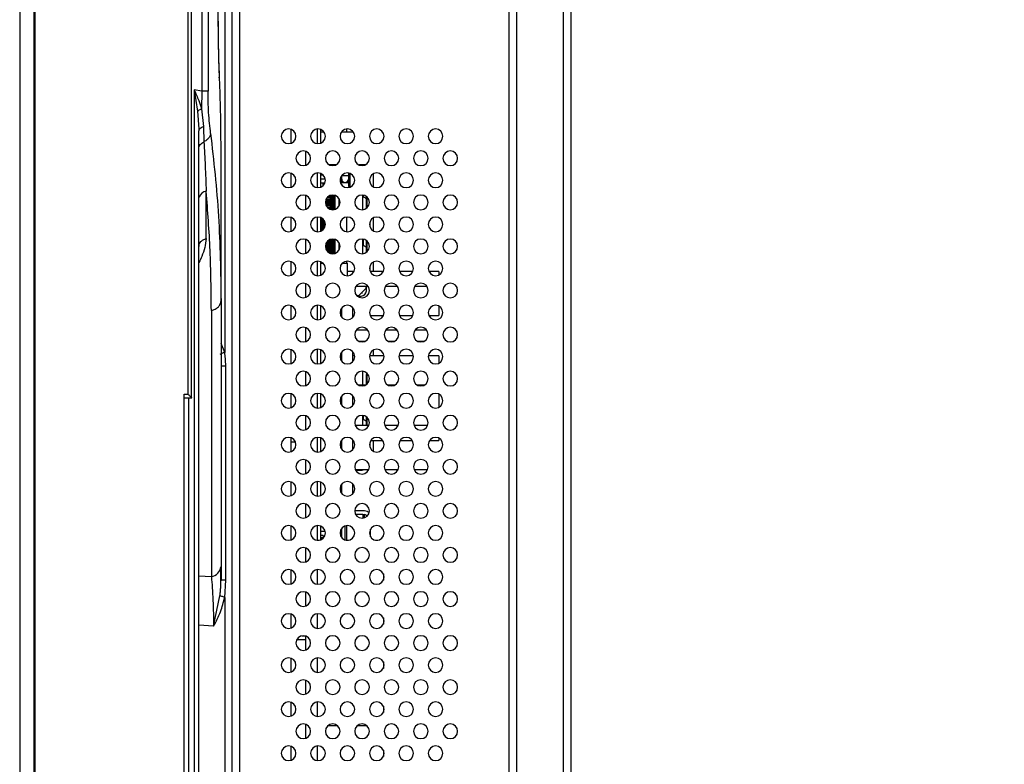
# Model space of a CAD drawing. Header units: millimetres. Extents: x 0 to 1118, y 0 to 864.
# Tile 31 of 254: x 551 to 578, y 379 to 399. Entities that reach past the tile are written whole.
import ezdxf

# ---------------------------------------------------------------- set-up
doc = ezdxf.new("R2010")
doc.units = ezdxf.units.MM
doc.styles.add('SLDTEXTSTYLE0', font='TXT', dxfattribs={"width": 0.75})
doc.dimstyles.new('SLDDIMSTYLE0', dxfattribs={"dimtxt": 4.7625, "dimasz": 3.556, "dimexe": 0, "dimexo": 0.0625, "dimgap": 1.190625, "dimtad": 1, "dimdec": 1, "dimlfac": 5, "dimrnd": 1e-09, "dimzin": 12, "dimdsep": 46, "dimtxsty": 'SLDTEXTSTYLE0', "dimsah": 1, "dimcen": 0.09, "dimadec": 0, "dimazin": 3, "dimtfac": 1, "dimtdec": 1, "dimtofl": 0, "dimtmove": 0, "dimatfit": 3, "dimfxl": 1, "dimfrac": 2, "dimtolj": 1, "dimtzin": 12, "dimarcsym": 0})

# ---------------------------------------------------------------- blocks, each defined once
blk = doc.blocks.new('_D_12')
at = {"color": 7, "linetype": 'Continuous', "lineweight": 0}
for p, q in [((566.739, 441.494), (601.22, 441.494)), ((600.22, 336.317), (600.22, 441.494)), ((556.8, 336.317), (601.22, 336.317))]:
    blk.add_line(p, q, dxfattribs=at)
at = {"color": 7, "linetype": 'Continuous', "lineweight": 18}
for points in [[(600.22, 441.494), (599.839, 437.938), (600.601, 437.938)], [(600.22, 336.317), (600.601, 339.873), (599.839, 339.873)]]:
    blk.add_solid(points, dxfattribs=at)
at = {"color": 7, "linetype": 'Continuous', "lineweight": 18, "insert": (594.081, 385.198), "char_height": 4.7625, "attachment_point": 1, "rotation": 90, "style": 'SLDTEXTSTYLE0'}
blk.add_mtext('525.9', dxfattribs=at)

msp = doc.modelspace()

# ---------------------------------------------------------------- linework, layer by layer
at = {"color": 7, "linetype": 'Continuous', "lineweight": 25}
for p, q in [((551.22, 477.377), (551.22, 340.137)), ((551.232, 340.137), (551.232, 477.377)), ((551.608, 477.377), (551.608, 340.137)), ((551.637, 340.137), (551.637, 477.377)), ((566.02, 338.725), (566.02, 457.885)), ((566.22, 457.885), (566.22, 338.725)), ((564.74, 431.428), (564.74, 347.675)), ((555.9, 389.156), (555.9, 428.357)), ((555.8, 428.257), (555.8, 389.256)), ((557, 349.138), (557, 427.764)), ((557.2, 427.769), (557.2, 348.275)), ((556.8, 427.123), (556.8, 390.39)), ((556.179, 420.014), (556.179, 397.499)), ((556.346, 420.014), (556.346, 397.499)), ((556.627, 399.448), (556.627, 418.065)), ((556.662, 397.832), (556.654, 397.88)), ((555.972, 397.537), (556.064, 396.955)), ((555.972, 397.537), (555.972, 348.849)), ((556.179, 397.499), (555.972, 397.537)), ((556.179, 397.499), (556.169, 397.024)), ((556.346, 397.499), (556.179, 397.499)), ((556.169, 397.024), (556.221, 396.541)), ((556.096, 396.474), (556.1, 396.418)), ((556.1, 348.849), (556.1, 396.418)), ((558.6, 396.465), (558.6, 396.084)), ((559.32, 396.474), (559.32, 396.076)), ((559.42, 396.39), (559.42, 396.458)), ((560.12, 396.474), (560.12, 396.39)), ((559.42, 396.091), (559.42, 396.39)), ((559.504, 396.39), (559.42, 396.39)), ((560.12, 396.39), (559.977, 396.39)), ((560.304, 396.39), (560.12, 396.39)), ((556.7, 391.794), (556.7, 396.093)), ((559, 395.865), (559, 395.484)), ((559.823, 395.493), (559.657, 395.493)), ((560.623, 395.493), (560.457, 395.493)), ((558.6, 395.265), (558.6, 394.884)), ((559.32, 395.274), (559.32, 394.876)), ((559.42, 394.891), (559.42, 395.258)), ((559.472, 395.225), (559.42, 395.225)), ((559.483, 395.215), (559.42, 395.215)), ((559.42, 395.115), (559.52, 395.115)), ((559.52, 395.162), (559.52, 395.115)), ((559.946, 395.123), (559.946, 395.026)), ((559.986, 395.105), (559.986, 395.202)), ((559.986, 395.005), (559.986, 395.105)), ((560.166, 395.273), (560.166, 395.205)), ((560.166, 395.205), (560.166, 395.105)), ((560.166, 395.105), (560.166, 394.905)), ((560.206, 395.263), (560.206, 394.905)), ((560.75, 395.055), (560.75, 395.012)), ((560.85, 394.896), (560.85, 395.253)), ((559.42, 395.005), (559.528, 395.005)), ((559.42, 394.905), (559.44, 394.905)), ((559.44, 394.905), (559.44, 394.901)), ((559.48, 394.932), (559.48, 395.005)), ((559.492, 395.005), (559.492, 394.945)), ((559.986, 395.005), (559.953, 395.005)), ((560.166, 395.005), (559.986, 395.005)), ((560.206, 394.905), (560.166, 394.905)), ((560.206, 394.905), (560.246, 394.905)), ((556.298, 393.487), (556.298, 394.769)), ((559, 394.665), (559, 394.284)), ((559.55, 394.537), (559.81, 394.537)), ((559.67, 394.545), (559.553, 394.545)), ((559.67, 394.585), (559.573, 394.585)), ((559.81, 394.595), (559.58, 394.595)), ((559.62, 394.635), (559.81, 394.635)), ((559.67, 394.645), (559.635, 394.645)), ((559.67, 394.645), (559.67, 394.662)), ((559.81, 394.645), (559.67, 394.645)), ((559.67, 394.585), (559.67, 394.545)), ((559.67, 394.585), (559.81, 394.585)), ((559.81, 394.545), (559.67, 394.545)), ((559.81, 394.287), (559.81, 394.662)), ((559.92, 394.387), (559.92, 394.562)), ((560.556, 394.674), (560.556, 394.626)), ((560.576, 394.623), (560.576, 394.671)), ((560.656, 394.584), (560.656, 394.638)), ((560.656, 394.584), (560.656, 394.526)), ((560.656, 394.312), (560.656, 394.526)), ((559.54, 394.485), (559.67, 394.485)), ((559.81, 394.493), (559.541, 394.493)), ((559.67, 394.445), (559.542, 394.445)), ((559.544, 394.435), (559.81, 394.435)), ((559.81, 394.395), (559.557, 394.395)), ((559.67, 394.385), (559.562, 394.385)), ((559.67, 394.345), (559.588, 394.345)), ((559.595, 394.337), (559.81, 394.337)), ((559.81, 394.293), (559.657, 394.293)), ((559.67, 394.485), (559.81, 394.485)), ((559.67, 394.445), (559.67, 394.485)), ((559.81, 394.445), (559.67, 394.445)), ((559.67, 394.385), (559.67, 394.345)), ((559.67, 394.385), (559.81, 394.385)), ((559.81, 394.345), (559.67, 394.345)), ((559.678, 394.285), (559.803, 394.285)), ((558.6, 394.065), (558.6, 393.684)), ((559.32, 394.074), (559.32, 393.676)), ((559.42, 393.691), (559.42, 394.058)), ((559.42, 394.035), (559.45, 394.035)), ((559.45, 393.995), (559.42, 393.995)), ((559.44, 394.048), (559.44, 394.035)), ((559.44, 393.995), (559.44, 393.937)), ((559.45, 393.995), (559.45, 394.035)), ((559.45, 394.035), (559.46, 394.035)), ((559.481, 393.995), (559.45, 393.995)), ((559.452, 394.035), (559.452, 394.04)), ((559.452, 393.985), (559.452, 393.995)), ((559.48, 393.985), (559.452, 393.985)), ((559.48, 393.945), (559.48, 393.985)), ((559.48, 393.985), (559.492, 393.985)), ((559.5, 393.995), (559.481, 393.995)), ((559.492, 393.985), (559.492, 393.945)), ((559.492, 393.985), (559.507, 393.985)), ((560.12, 394.074), (560.12, 393.676)), ((560.85, 393.696), (560.85, 394.053)), ((559.42, 393.937), (559.45, 393.937)), ((559.45, 393.893), (559.42, 393.893)), ((559.42, 393.835), (559.45, 393.835)), ((559.45, 393.795), (559.42, 393.795)), ((559.42, 393.737), (559.45, 393.737)), ((559.44, 393.893), (559.44, 393.835)), ((559.44, 393.795), (559.44, 393.737)), ((559.45, 393.893), (559.45, 393.937)), ((559.45, 393.937), (559.48, 393.937)), ((559.48, 393.893), (559.45, 393.893)), ((559.45, 393.795), (559.45, 393.835)), ((559.45, 393.835), (559.481, 393.835)), ((559.481, 393.795), (559.45, 393.795)), ((559.45, 393.708), (559.45, 393.737)), ((559.45, 393.737), (559.48, 393.737)), ((559.452, 393.945), (559.452, 393.937)), ((559.48, 393.945), (559.452, 393.945)), ((559.452, 393.893), (559.452, 393.885)), ((559.452, 393.885), (559.48, 393.885)), ((559.452, 393.835), (559.452, 393.845)), ((559.48, 393.845), (559.452, 393.845)), ((559.452, 393.785), (559.452, 393.795)), ((559.48, 393.785), (559.452, 393.785)), ((559.452, 393.745), (559.452, 393.737)), ((559.48, 393.745), (559.452, 393.745)), ((559.492, 393.945), (559.48, 393.945)), ((559.48, 393.937), (559.48, 393.893)), ((559.48, 393.937), (559.525, 393.937)), ((559.525, 393.893), (559.48, 393.893)), ((559.48, 393.845), (559.48, 393.885)), ((559.48, 393.885), (559.492, 393.885)), ((559.492, 393.845), (559.48, 393.845)), ((559.48, 393.745), (559.48, 393.785)), ((559.48, 393.785), (559.492, 393.785)), ((559.492, 393.745), (559.48, 393.745)), ((559.48, 393.737), (559.485, 393.737)), ((559.481, 393.835), (559.481, 393.795)), ((559.481, 393.835), (559.516, 393.835)), ((559.516, 393.795), (559.481, 393.795)), ((559.528, 393.945), (559.492, 393.945)), ((559.492, 393.885), (559.54, 393.885)), ((559.492, 393.845), (559.492, 393.885)), ((559.538, 393.845), (559.492, 393.845)), ((559.492, 393.785), (559.492, 393.745)), ((559.492, 393.785), (559.519, 393.785)), ((559.516, 393.795), (559.516, 393.835)), ((559.516, 393.835), (559.536, 393.835)), ((559.524, 393.795), (559.516, 393.795)), ((559.525, 393.893), (559.525, 393.937)), ((559.525, 393.937), (559.53, 393.937)), ((559.539, 393.893), (559.525, 393.893)), ((560.75, 393.937), (560.75, 393.812)), ((559, 393.465), (559, 393.084)), ((559.423, 393.693), (559.42, 393.693)), ((559.67, 393.445), (559.67, 393.462)), ((559.81, 393.087), (559.81, 393.462)), ((560.556, 393.474), (560.556, 393.306)), ((560.576, 393.303), (560.576, 393.471)), ((556.1, 393.287), (556.1, 393.27)), ((559.54, 393.285), (559.67, 393.285)), ((559.81, 393.293), (559.541, 393.293)), ((559.67, 393.245), (559.542, 393.245)), ((559.544, 393.235), (559.81, 393.235)), ((559.55, 393.337), (559.81, 393.337)), ((559.67, 393.345), (559.553, 393.345)), ((559.81, 393.195), (559.557, 393.195)), ((559.67, 393.185), (559.562, 393.185)), ((559.67, 393.385), (559.573, 393.385)), ((559.81, 393.395), (559.58, 393.395)), ((559.62, 393.435), (559.81, 393.435)), ((559.67, 393.445), (559.635, 393.445)), ((559.81, 393.445), (559.67, 393.445)), ((559.67, 393.385), (559.67, 393.345)), ((559.67, 393.385), (559.81, 393.385)), ((559.81, 393.345), (559.67, 393.345)), ((559.67, 393.285), (559.81, 393.285)), ((559.67, 393.245), (559.67, 393.285)), ((559.81, 393.245), (559.67, 393.245)), ((559.67, 393.185), (559.67, 393.145)), ((559.67, 393.185), (559.81, 393.185)), ((559.92, 393.187), (559.92, 393.362)), ((560.656, 393.264), (560.656, 393.438)), ((560.656, 393.264), (560.656, 393.206)), ((560.656, 393.112), (560.656, 393.206)), ((559.67, 393.145), (559.588, 393.145)), ((559.595, 393.137), (559.81, 393.137)), ((559.81, 393.093), (559.657, 393.093)), ((559.81, 393.145), (559.67, 393.145)), ((559.678, 393.085), (559.803, 393.085)), ((560.656, 393.158), (560.668, 393.158)), ((560.668, 393.121), (560.668, 393.158)), ((558.6, 392.865), (558.6, 392.484)), ((559.32, 392.874), (559.32, 392.476)), ((559.42, 392.491), (559.42, 392.858)), ((559.42, 392.835), (559.45, 392.835)), ((559.42, 392.82), (559.478, 392.82)), ((559.44, 392.848), (559.44, 392.835)), ((559.45, 392.82), (559.45, 392.835)), ((559.45, 392.835), (559.46, 392.835)), ((559.452, 392.835), (559.452, 392.84)), ((560.002, 392.82), (560.14, 392.82)), ((560.12, 392.874), (560.12, 392.82)), ((560.14, 392.475), (560.14, 392.82)), ((560.75, 392.737), (560.75, 392.612)), ((560.85, 392.595), (560.85, 392.853)), ((560.323, 392.595), (560.14, 392.595)), ((561.123, 392.595), (560.757, 392.595)), ((561.923, 392.595), (561.557, 392.595)), ((562.627, 392.595), (562.357, 392.595)), ((562.627, 392.595), (562.627, 392.494)), ((559, 392.265), (559, 391.884)), ((560.38, 392.195), (560.7, 392.195)), ((560.448, 391.935), (560.648, 392.135)), ((560.648, 392.135), (560.648, 392.195)), ((560.656, 392.065), (560.656, 392.195)), ((561.18, 392.195), (561.5, 392.195)), ((561.98, 392.195), (562.3, 392.195)), ((560.397, 391.935), (560.448, 391.935)), ((560.408, 391.925), (560.516, 391.925)), ((560.528, 392.015), (560.549, 392.015)), ((556.7, 391.794), (556.7, 384.552)), ((558.6, 391.665), (558.6, 391.284)), ((559.32, 391.674), (559.32, 391.276)), ((559.42, 391.291), (559.42, 391.658)), ((559.98, 391.595), (559.98, 391.355)), ((560.28, 391.617), (560.28, 391.332)), ((562.627, 391.655), (562.627, 391.395)), ((556.437, 391.529), (556.437, 384.286)), ((560.28, 391.395), (560.323, 391.395)), ((560.757, 391.395), (561.123, 391.395)), ((561.557, 391.395), (561.923, 391.395)), ((562.357, 391.395), (562.627, 391.395)), ((559, 391.065), (559, 390.684)), ((560.7, 390.995), (560.38, 390.995)), ((561.5, 390.995), (561.18, 390.995)), ((562.3, 390.995), (561.98, 390.995)), ((560.453, 390.695), (560.627, 390.695)), ((561.253, 390.695), (561.427, 390.695)), ((562.053, 390.695), (562.227, 390.695)), ((558.6, 390.465), (558.6, 390.084)), ((559.32, 390.474), (559.32, 390.076)), ((559.42, 390.091), (559.42, 390.458)), ((559.98, 390.395), (559.98, 390.155)), ((560.28, 390.417), (560.28, 390.132)), ((560.339, 390.295), (560.28, 390.295)), ((561.139, 390.295), (560.741, 390.295)), ((560.75, 390.315), (560.75, 390.295)), ((560.85, 390.295), (560.85, 390.453)), ((561.939, 390.295), (561.541, 390.295)), ((562.627, 390.295), (562.341, 390.295)), ((562.627, 390.295), (562.627, 390.094)), ((556.829, 384.19), (556.829, 390.027)), ((559, 389.865), (559, 389.484)), ((560.656, 389.838), (560.656, 389.786)), ((560.656, 389.512), (560.656, 389.786)), ((560.627, 389.495), (560.453, 389.495)), ((560.656, 389.572), (560.668, 389.572)), ((560.668, 389.572), (560.668, 389.521)), ((561.427, 389.495), (561.253, 389.495)), ((562.227, 389.495), (562.053, 389.495)), ((555.7, 389.256), (555.8, 389.256)), ((555.7, 362.782), (555.7, 389.256)), ((558.6, 389.265), (558.6, 388.884)), ((559.32, 389.274), (559.32, 388.876)), ((559.42, 388.891), (559.42, 389.258)), ((559.98, 389.195), (559.98, 388.955)), ((560.28, 389.217), (560.28, 388.932)), ((562.627, 389.255), (562.627, 388.894)), ((555.7, 389.156), (555.904, 389.156)), ((559, 388.665), (559, 388.284)), ((560.556, 388.674), (560.556, 388.566)), ((560.576, 388.563), (560.576, 388.671)), ((560.656, 388.524), (560.656, 388.638)), ((560.723, 388.395), (560.357, 388.395)), ((560.656, 388.524), (560.656, 388.466)), ((560.656, 388.395), (560.656, 388.466)), ((560.656, 388.418), (560.668, 388.418)), ((560.668, 388.395), (560.668, 388.418)), ((561.523, 388.395), (561.157, 388.395)), ((562.323, 388.395), (561.957, 388.395)), ((558.6, 388.065), (558.6, 387.684)), ((558.728, 387.945), (558.6, 387.945)), ((559.32, 388.074), (559.32, 387.676)), ((559.42, 387.691), (559.42, 388.058)), ((559.98, 387.995), (559.98, 387.755)), ((560.28, 388.017), (560.28, 387.732)), ((560.28, 387.995), (560.3, 387.995)), ((560.75, 387.937), (560.75, 387.812)), ((560.78, 387.995), (561.1, 387.995)), ((560.85, 387.696), (560.85, 387.995)), ((561.58, 387.995), (561.9, 387.995)), ((562.38, 387.995), (562.627, 387.995)), ((562.627, 388.055), (562.627, 387.995)), ((559, 387.465), (559, 387.084)), ((560.723, 387.195), (560.357, 387.195)), ((560.362, 387.185), (560.516, 387.185)), ((560.38, 387.185), (560.38, 387.165)), ((560.38, 387.165), (560.38, 387.155)), ((561.523, 387.195), (561.157, 387.195)), ((562.323, 387.195), (561.957, 387.195)), ((558.6, 386.865), (558.6, 386.484)), ((558.645, 386.845), (558.6, 386.845)), ((559.32, 386.874), (559.32, 386.476)), ((559.42, 386.491), (559.42, 386.858)), ((559.98, 386.795), (559.98, 386.555)), ((560.28, 386.817), (560.28, 386.532)), ((559, 386.265), (559, 385.884)), ((560.61, 386.075), (560.34, 386.075)), ((560.56, 385.975), (560.367, 385.975)), ((560.56, 385.975), (560.61, 385.975)), ((560.61, 385.887), (560.61, 385.975)), ((559.32, 385.674), (559.32, 385.276)), ((560.12, 385.674), (560.12, 385.277)), ((558.6, 385.665), (558.6, 385.284)), ((559.42, 385.291), (559.42, 385.658)), ((559.536, 385.515), (559.42, 385.515)), ((559.98, 385.595), (559.98, 385.355)), ((560.08, 385.284), (560.08, 385.665)), ((560.77, 385.369), (560.77, 385.58)), ((559.32, 385.277), (559.372, 385.277)), ((559.48, 385.405), (559.42, 385.405)), ((559.48, 385.345), (559.42, 385.345)), ((559.446, 385.305), (559.42, 385.305)), ((559.48, 385.405), (559.48, 385.345)), ((560.108, 385.277), (560.172, 385.277)), ((560.908, 385.277), (560.972, 385.277)), ((559, 385.065), (559, 384.684)), ((558.6, 384.465), (558.6, 384.084)), ((559.32, 384.474), (559.32, 384.076)), ((561.12, 384.362), (561.12, 384.187)), ((556.8, 383.72), (556.829, 384.19)), ((559, 383.865), (559, 383.484)), ((556.5, 382.934), (556.672, 383.766)), ((556.8, 383.72), (556.8, 349.138)), ((558.6, 383.265), (558.6, 382.884)), ((559.32, 383.274), (559.32, 382.876)), ((561.12, 383.162), (561.12, 382.987)), ((558.79, 382.571), (558.774, 382.586)), ((558.79, 382.607), (558.79, 382.571)), ((558.79, 382.571), (559, 382.571)), ((558.9, 382.671), (558.98, 382.671)), ((559, 382.665), (559, 382.284)), ((558.6, 382.065), (558.6, 381.684)), ((559.32, 382.074), (559.32, 381.676)), ((561.12, 381.962), (561.12, 381.787)), ((559, 381.465), (559, 381.084)), ((558.6, 380.865), (558.6, 380.484)), ((559.32, 380.874), (559.32, 380.476)), ((561.12, 380.762), (561.12, 380.587)), ((559, 380.265), (559, 379.884)), ((559.612, 380.228), (559.868, 380.228)), ((560.412, 380.228), (560.668, 380.228)), ((558.6, 379.665), (558.6, 379.284)), ((559.32, 379.674), (559.32, 379.276)), ((561.12, 379.562), (561.12, 379.387))]:
    msp.add_line(p, q, dxfattribs=at)
at = {"color": 8, "linetype": 'Continuous', "lineweight": 25}
for p, q in [((564.54, 347.675), (564.54, 430.91)), ((556.064, 396.955), (556.096, 396.474)), ((559.988, 395.205), (560.166, 395.205)), ((560.556, 394.626), (560.556, 394.275)), ((560.676, 394.328), (560.676, 394.621)), ((559.481, 394.017), (559.481, 393.995)), ((559.48, 393.737), (559.48, 393.732)), ((560.556, 393.306), (560.556, 393.075)), ((560.676, 393.128), (560.676, 393.421)), ((556.8, 390.39), (556.7, 390.629)), ((560.556, 389.874), (560.556, 389.495)), ((560.676, 389.528), (560.676, 389.821)), ((555.828, 362.882), (555.828, 389.156)), ((560.676, 388.395), (560.676, 388.621)), ((560.556, 388.566), (560.556, 388.395)), ((560.373, 387.165), (560.38, 387.165)), ((560.56, 385.975), (560.56, 385.876)), ((556.1, 384.307), (556.437, 384.286)), ((556.5, 382.934), (556.1, 382.959))]:
    msp.add_line(p, q, dxfattribs=at)
at = {"color": 7, "linetype": 'Continuous', "lineweight": 25, "flags": 128}
for points in [[(560.75, 390.315), (560.749, 390.326), (560.748, 390.33)], [(560.516, 387.185), (560.544, 387.187), (560.568, 387.195)]]:
    msp.add_lwpolyline(points, dxfattribs=at)
at = {"color": 7, "linetype": 'Continuous', "lineweight": 25}
for centre, radius, start, end in [((558.54, 396.275), 0.2, 90, 270), ((558.54, 396.275), 0.2, 270, 90), ((559.34, 396.275), 0.2, 90, 270), ((559.34, 396.275), 0.2, 270, 90), ((560.14, 396.275), 0.2, 90, 270), ((560.14, 396.275), 0.2, 270, 90), ((560.94, 396.275), 0.2, 90, 270), ((560.94, 396.275), 0.2, 270, 90), ((561.74, 396.275), 0.2, 90, 270), ((561.74, 396.275), 0.2, 270, 90), ((562.54, 396.275), 0.2, 90, 270), ((562.54, 396.275), 0.2, 270, 90), ((558.94, 395.675), 0.2, 90, 270), ((558.94, 395.675), 0.2, 270, 90), ((559.74, 395.675), 0.2, 90, 270), ((559.74, 395.675), 0.2, 270, 90), ((560.54, 395.675), 0.2, 90, 270), ((560.54, 395.675), 0.2, 270, 90), ((561.34, 395.675), 0.2, 90, 270), ((561.34, 395.675), 0.2, 270, 90), ((562.14, 395.675), 0.2, 90, 270), ((562.14, 395.675), 0.2, 270, 90), ((562.94, 395.675), 0.2, 90, 270), ((562.94, 395.675), 0.2, 270, 90), ((558.54, 395.075), 0.2, 90, 270), ((558.54, 395.075), 0.2, 270, 90), ((559.34, 395.075), 0.2, 90, 270), ((559.34, 395.075), 0.2, 270, 90), ((560.14, 395.075), 0.2, 90, 270), ((560.076, 395.105), 0.09, 180, 0), ((560.14, 395.075), 0.2, 270, 90), ((560.94, 395.075), 0.2, 90, 270), ((560.69, 395.055), 0.06, 0, 32.8687), ((560.94, 395.075), 0.2, 270, 90), ((561.74, 395.075), 0.2, 90, 270), ((561.74, 395.075), 0.2, 270, 90), ((562.54, 395.075), 0.2, 90, 270), ((562.54, 395.075), 0.2, 270, 90), ((559.95, 394.935), 0.04, 12.7726, 59.9961), ((558.94, 394.475), 0.2, 90, 270), ((558.94, 394.475), 0.2, 270, 90), ((559.74, 394.475), 0.2, 90, 270), ((559.74, 394.475), 0.2, 270, 90), ((560.54, 394.475), 0.2, 90, 270), ((560.54, 394.475), 0.2, 270, 90), ((561.34, 394.475), 0.2, 90, 270), ((561.34, 394.475), 0.2, 270, 90), ((562.14, 394.475), 0.2, 90, 270), ((562.14, 394.475), 0.2, 270, 90), ((562.94, 394.475), 0.2, 90, 270), ((562.94, 394.475), 0.2, 270, 90), ((558.54, 393.875), 0.2, 90, 270), ((558.54, 393.875), 0.2, 270, 90), ((559.34, 393.875), 0.2, 90, 270), ((559.34, 393.875), 0.2, 270, 90), ((560.14, 393.875), 0.2, 90, 270), ((560.14, 393.875), 0.2, 270, 90), ((560.94, 393.875), 0.2, 90, 270), ((560.94, 393.875), 0.2, 270, 90), ((561.74, 393.875), 0.2, 90, 270), ((561.74, 393.875), 0.2, 270, 90), ((562.54, 393.875), 0.2, 90, 270), ((562.54, 393.875), 0.2, 270, 90), ((558.94, 393.275), 0.2, 90, 270), ((558.94, 393.275), 0.2, 270, 90), ((559.74, 393.275), 0.2, 90, 270), ((559.74, 393.275), 0.2, 270, 90), ((560.54, 393.275), 0.2, 90, 270), ((560.54, 393.275), 0.2, 270, 90), ((561.34, 393.275), 0.2, 90, 270), ((561.34, 393.275), 0.2, 270, 90), ((562.14, 393.275), 0.2, 90, 270), ((562.14, 393.275), 0.2, 270, 90), ((562.94, 393.275), 0.2, 90, 270), ((562.94, 393.275), 0.2, 270, 90), ((558.54, 392.675), 0.2, 90, 270), ((558.54, 392.675), 0.2, 270, 90), ((559.34, 392.675), 0.2, 90, 270), ((559.34, 392.675), 0.2, 270, 90), ((560.14, 392.675), 0.2, 90, 270), ((560.14, 392.675), 0.2, 270, 90), ((560.94, 392.675), 0.2, 90, 270), ((560.94, 392.675), 0.2, 270, 90), ((561.74, 392.675), 0.2, 90, 270), ((561.74, 392.675), 0.2, 270, 90), ((562.54, 392.675), 0.2, 90, 270), ((562.54, 392.675), 0.2, 270, 90), ((558.94, 392.075), 0.2, 90, 270), ((558.94, 392.075), 0.2, 270, 90), ((559.74, 392.075), 0.2, 90, 270), ((559.74, 392.075), 0.2, 270, 90), ((560.54, 392.075), 0.2, 90, 270), ((560.54, 392.075), 0.2, 270, 90), ((561.34, 392.075), 0.2, 90, 270), ((561.34, 392.075), 0.2, 270, 90), ((562.14, 392.075), 0.2, 90, 270), ((562.14, 392.075), 0.2, 270, 90), ((562.94, 392.075), 0.2, 90, 270), ((562.94, 392.075), 0.2, 270, 90), ((560.516, 392.065), 0.14, 270, 0), ((560.516, 392.065), 0.06, 271.9432, 303.5573), ((558.54, 391.475), 0.2, 90, 270), ((558.54, 391.475), 0.2, 270, 90), ((559.34, 391.475), 0.2, 90, 270), ((559.34, 391.475), 0.2, 270, 90), ((560.14, 391.475), 0.2, 90, 270), ((560.14, 391.475), 0.2, 270, 90), ((560.94, 391.475), 0.2, 90, 270), ((560.94, 391.475), 0.2, 270, 90), ((561.74, 391.475), 0.2, 90, 270), ((561.74, 391.475), 0.2, 270, 90), ((562.54, 391.475), 0.2, 90, 270), ((562.54, 391.475), 0.2, 270, 90), ((558.94, 390.875), 0.2, 90, 270), ((558.94, 390.875), 0.2, 270, 90), ((559.74, 390.875), 0.2, 90, 270), ((559.74, 390.875), 0.2, 270, 90), ((560.54, 390.875), 0.2, 90, 270), ((560.54, 390.875), 0.2, 270, 90), ((561.34, 390.875), 0.2, 90, 270), ((561.34, 390.875), 0.2, 270, 90), ((562.14, 390.875), 0.2, 90, 270), ((562.14, 390.875), 0.2, 270, 90), ((562.94, 390.875), 0.2, 90, 270), ((562.94, 390.875), 0.2, 270, 90), ((558.54, 390.275), 0.2, 90, 270), ((558.54, 390.275), 0.2, 270, 90), ((559.34, 390.275), 0.2, 90, 270), ((559.34, 390.275), 0.2, 270, 90), ((560.14, 390.275), 0.2, 90, 270), ((560.14, 390.275), 0.2, 270, 90), ((560.94, 390.275), 0.2, 90, 270), ((560.94, 390.275), 0.2, 270, 90), ((561.74, 390.275), 0.2, 90, 270), ((561.74, 390.275), 0.2, 270, 90), ((562.54, 390.275), 0.2, 90, 270), ((562.54, 390.275), 0.2, 270, 90), ((558.94, 389.675), 0.2, 90, 270), ((558.94, 389.675), 0.2, 270, 90), ((559.74, 389.675), 0.2, 90, 270), ((559.74, 389.675), 0.2, 270, 90), ((560.54, 389.675), 0.2, 90, 270), ((560.54, 389.675), 0.2, 270, 90), ((561.34, 389.675), 0.2, 90, 270), ((561.34, 389.675), 0.2, 270, 90), ((562.14, 389.675), 0.2, 90, 270), ((562.14, 389.675), 0.2, 270, 90), ((562.94, 389.675), 0.2, 90, 270), ((562.94, 389.675), 0.2, 270, 90), ((558.54, 389.075), 0.2, 90, 270), ((558.54, 389.075), 0.2, 270, 90), ((559.34, 389.075), 0.2, 90, 270), ((559.34, 389.075), 0.2, 270, 90), ((560.14, 389.075), 0.2, 90, 270), ((560.14, 389.075), 0.2, 270, 90), ((560.94, 389.075), 0.2, 90, 270), ((560.94, 389.075), 0.2, 270, 90), ((561.74, 389.075), 0.2, 90, 270), ((561.74, 389.075), 0.2, 270, 90), ((562.54, 389.075), 0.2, 90, 270), ((562.54, 389.075), 0.2, 270, 90), ((558.94, 388.475), 0.2, 90, 270), ((558.94, 388.475), 0.2, 270, 90), ((559.74, 388.475), 0.2, 90, 270), ((559.74, 388.475), 0.2, 270, 90), ((560.54, 388.475), 0.2, 90, 270), ((560.54, 388.475), 0.2, 270, 90), ((561.34, 388.475), 0.2, 90, 270), ((561.34, 388.475), 0.2, 270, 90), ((562.14, 388.475), 0.2, 90, 270), ((562.14, 388.475), 0.2, 270, 90), ((562.94, 388.475), 0.2, 90, 270), ((562.94, 388.475), 0.2, 270, 90), ((558.54, 387.875), 0.2, 90, 270), ((558.54, 387.875), 0.2, 270, 90), ((559.34, 387.875), 0.2, 90, 270), ((559.34, 387.875), 0.2, 270, 90), ((560.14, 387.875), 0.2, 90, 270), ((560.14, 387.875), 0.2, 270, 90), ((560.94, 387.875), 0.2, 90, 270), ((560.94, 387.875), 0.2, 270, 90), ((561.74, 387.875), 0.2, 90, 270), ((561.74, 387.875), 0.2, 270, 90), ((562.54, 387.875), 0.2, 90, 270), ((562.54, 387.875), 0.2, 270, 90), ((558.94, 387.275), 0.2, 90, 270), ((558.94, 387.275), 0.2, 270, 90), ((559.74, 387.275), 0.2, 90, 270), ((559.74, 387.275), 0.2, 270, 90), ((560.54, 387.275), 0.2, 90, 270), ((560.54, 387.275), 0.2, 270, 90), ((561.34, 387.275), 0.2, 90, 270), ((561.34, 387.275), 0.2, 270, 90), ((562.14, 387.275), 0.2, 90, 270), ((562.14, 387.275), 0.2, 270, 90), ((562.94, 387.275), 0.2, 90, 270), ((562.94, 387.275), 0.2, 270, 90), ((558.54, 386.675), 0.2, 90, 270), ((558.54, 386.675), 0.2, 270, 90), ((559.34, 386.675), 0.2, 90, 270), ((559.34, 386.675), 0.2, 270, 90), ((560.14, 386.675), 0.2, 90, 270), ((560.14, 386.675), 0.2, 270, 90), ((560.94, 386.675), 0.2, 90, 270), ((560.94, 386.675), 0.2, 270, 90), ((561.74, 386.675), 0.2, 90, 270), ((561.74, 386.675), 0.2, 270, 90), ((562.54, 386.675), 0.2, 90, 270), ((562.54, 386.675), 0.2, 270, 90), ((558.94, 386.075), 0.2, 90, 270), ((558.94, 386.075), 0.2, 270, 90), ((559.74, 386.075), 0.2, 90, 270), ((559.74, 386.075), 0.2, 270, 90), ((560.54, 386.075), 0.2, 90, 270), ((560.54, 386.075), 0.2, 270, 90), ((561.34, 386.075), 0.2, 90, 270), ((561.34, 386.075), 0.2, 270, 90), ((562.14, 386.075), 0.2, 90, 270), ((562.14, 386.075), 0.2, 270, 90), ((562.94, 386.075), 0.2, 90, 270), ((562.94, 386.075), 0.2, 270, 90), ((560.61, 385.915), 0.16, 40.3729, 90), ((560.61, 385.915), 0.06, 7.278, 90), ((558.54, 385.475), 0.2, 90, 270), ((558.54, 385.475), 0.2, 270, 90), ((559.34, 385.475), 0.2, 90, 270), ((559.34, 385.475), 0.2, 270, 90), ((560.14, 385.475), 0.2, 90, 270), ((560.14, 385.475), 0.2, 270, 90), ((560.94, 385.475), 0.2, 90, 270), ((560.94, 385.475), 0.2, 270, 90), ((561.74, 385.475), 0.2, 90, 270), ((561.74, 385.475), 0.2, 270, 90), ((562.54, 385.475), 0.2, 90, 270), ((562.54, 385.475), 0.2, 270, 90), ((558.94, 384.875), 0.2, 90, 270), ((558.94, 384.875), 0.2, 270, 90), ((559.74, 384.875), 0.2, 90, 270), ((559.74, 384.875), 0.2, 270, 90), ((560.54, 384.875), 0.2, 90, 270), ((560.54, 384.875), 0.2, 270, 90), ((561.34, 384.875), 0.2, 90, 270), ((561.34, 384.875), 0.2, 270, 90), ((562.14, 384.875), 0.2, 90, 270), ((562.14, 384.875), 0.2, 270, 90), ((562.94, 384.875), 0.2, 90, 270), ((562.94, 384.875), 0.2, 270, 90), ((556.394, 384.592), 0.308, 277.9349, 352.6227), ((558.54, 384.275), 0.2, 90, 270), ((558.54, 384.275), 0.2, 270, 90), ((559.34, 384.275), 0.2, 90, 270), ((559.34, 384.275), 0.2, 270, 90), ((560.14, 384.275), 0.2, 90, 270), ((560.14, 384.275), 0.2, 270, 90), ((560.94, 384.275), 0.2, 90, 270), ((560.94, 384.275), 0.2, 270, 90), ((561.74, 384.275), 0.2, 90, 270), ((561.74, 384.275), 0.2, 270, 90), ((562.54, 384.275), 0.2, 90, 270), ((562.54, 384.275), 0.2, 270, 90), ((558.94, 383.675), 0.2, 90, 270), ((558.94, 383.675), 0.2, 270, 90), ((559.74, 383.675), 0.2, 90, 270), ((559.74, 383.675), 0.2, 270, 90), ((560.54, 383.675), 0.2, 90, 270), ((560.54, 383.675), 0.2, 270, 90), ((561.34, 383.675), 0.2, 90, 270), ((561.34, 383.675), 0.2, 270, 90), ((562.14, 383.675), 0.2, 90, 270), ((562.14, 383.675), 0.2, 270, 90), ((562.94, 383.675), 0.2, 90, 270), ((562.94, 383.675), 0.2, 270, 90), ((558.54, 383.075), 0.2, 90, 270), ((558.54, 383.075), 0.2, 270, 90), ((559.34, 383.075), 0.2, 90, 270), ((559.34, 383.075), 0.2, 270, 90), ((560.14, 383.075), 0.2, 90, 270), ((560.14, 383.075), 0.2, 270, 90), ((560.94, 383.075), 0.2, 90, 270), ((560.94, 383.075), 0.2, 270, 90), ((561.74, 383.075), 0.2, 90, 270), ((561.74, 383.075), 0.2, 270, 90), ((562.54, 383.075), 0.2, 90, 270), ((562.54, 383.075), 0.2, 270, 90), ((558.94, 382.475), 0.2, 90, 270), ((558.94, 382.475), 0.2, 270, 90), ((559.74, 382.475), 0.2, 90, 270), ((559.74, 382.475), 0.2, 270, 90), ((560.54, 382.475), 0.2, 90, 270), ((560.54, 382.475), 0.2, 270, 90), ((561.34, 382.475), 0.2, 90, 270), ((561.34, 382.475), 0.2, 270, 90), ((562.14, 382.475), 0.2, 90, 270), ((562.14, 382.475), 0.2, 270, 90), ((562.94, 382.475), 0.2, 90, 270), ((562.94, 382.475), 0.2, 270, 90), ((558.54, 381.875), 0.2, 90, 270), ((558.54, 381.875), 0.2, 270, 90), ((559.34, 381.875), 0.2, 90, 270), ((559.34, 381.875), 0.2, 270, 90), ((560.14, 381.875), 0.2, 90, 270), ((560.14, 381.875), 0.2, 270, 90), ((560.94, 381.875), 0.2, 90, 270), ((560.94, 381.875), 0.2, 270, 90), ((561.74, 381.875), 0.2, 90, 270), ((561.74, 381.875), 0.2, 270, 90), ((562.54, 381.875), 0.2, 90, 270), ((562.54, 381.875), 0.2, 270, 90), ((558.94, 381.275), 0.2, 90, 270), ((558.94, 381.275), 0.2, 270, 90), ((559.74, 381.275), 0.2, 90, 270), ((559.74, 381.275), 0.2, 270, 90), ((560.54, 381.275), 0.2, 90, 270), ((560.54, 381.275), 0.2, 270, 90), ((561.34, 381.275), 0.2, 90, 270), ((561.34, 381.275), 0.2, 270, 90), ((562.14, 381.275), 0.2, 90, 270), ((562.14, 381.275), 0.2, 270, 90), ((562.94, 381.275), 0.2, 90, 270), ((562.94, 381.275), 0.2, 270, 90), ((558.54, 380.675), 0.2, 90, 270), ((558.54, 380.675), 0.2, 270, 90), ((559.34, 380.675), 0.2, 90, 270), ((559.34, 380.675), 0.2, 270, 90), ((560.14, 380.675), 0.2, 90, 270), ((560.14, 380.675), 0.2, 270, 90), ((560.94, 380.675), 0.2, 90, 270), ((560.94, 380.675), 0.2, 270, 90), ((561.74, 380.675), 0.2, 90, 270), ((561.74, 380.675), 0.2, 270, 90), ((562.54, 380.675), 0.2, 90, 270), ((562.54, 380.675), 0.2, 270, 90), ((558.94, 380.075), 0.2, 90, 270), ((558.94, 380.075), 0.2, 270, 90), ((559.74, 380.075), 0.2, 90, 270), ((559.74, 380.075), 0.2, 270, 90), ((560.54, 380.075), 0.2, 90, 270), ((560.54, 380.075), 0.2, 270, 90), ((561.34, 380.075), 0.2, 90, 270), ((561.34, 380.075), 0.2, 270, 90), ((562.14, 380.075), 0.2, 90, 270), ((562.14, 380.075), 0.2, 270, 90), ((562.94, 380.075), 0.2, 90, 270), ((562.94, 380.075), 0.2, 270, 90), ((558.54, 379.475), 0.2, 90, 270), ((558.54, 379.475), 0.2, 270, 90), ((559.34, 379.475), 0.2, 90, 270), ((559.34, 379.475), 0.2, 270, 90), ((560.14, 379.475), 0.2, 90, 270), ((560.14, 379.475), 0.2, 270, 90), ((560.94, 379.475), 0.2, 90, 270), ((560.94, 379.475), 0.2, 270, 90), ((561.74, 379.475), 0.2, 90, 270), ((561.74, 379.475), 0.2, 270, 90), ((562.54, 379.475), 0.2, 90, 270), ((562.54, 379.475), 0.2, 270, 90)]:
    msp.add_arc(centre, radius, start, end, dxfattribs=at)
at = {"color": 8, "linetype": 'Continuous', "lineweight": 25}
msp.add_arc((556.335, 394.538), 0.242, 98.8548, 163.1567, dxfattribs=at)
at = {"color": 7, "linetype": 'Continuous', "lineweight": 25}
for points, knots in [([(556.659, 397.873), (556.655, 397.979), (556.648, 398.192), (556.637, 398.579), (556.629, 399.002), (556.628, 399.3), (556.627, 399.448)], [0, 0, 0, 0, 0.248732, 0.498539, 0.749115, 1, 1, 1, 1]), ([(556.662, 397.832), (556.657, 397.955), (556.648, 398.189), (556.636, 398.595), (556.628, 399.014), (556.627, 399.303), (556.627, 399.448)], [0, 0, 0, 0, 0.272719, 0.520284, 0.757618, 1, 1, 1, 1]), ([(556.7, 396.093), (556.699, 396.382), (556.695, 396.959), (556.673, 397.541), (556.662, 397.832)], [0, 0, 0, 0, 0.499993, 1, 1, 1, 1]), ([(555.972, 397.537), (556.014, 397.441), (556.089, 397.27), (556.145, 397.099), (556.169, 397.024)], [0, 0, 0, 0, 0.560092, 1, 1, 1, 1]), ([(556.417, 396.354), (556.397, 396.533), (556.369, 396.79), (556.348, 397.206), (556.347, 397.404), (556.346, 397.499)], [0, 0, 0, 0, 0.544865, 0.783599, 1, 1, 1, 1]), ([(556.064, 396.955), (556.077, 396.967), (556.104, 396.991), (556.147, 397.013), (556.169, 397.024)], [0, 0, 0, 0, 0.500001, 1, 1, 1, 1]), ([(556.1, 396.418), (556.101, 396.428), (556.104, 396.452), (556.129, 396.488), (556.171, 396.52), (556.206, 396.535), (556.221, 396.541)], [0, 0, 0, 0, 0.201831, 0.499983, 0.791565, 1, 1, 1, 1]), ([(556.221, 396.541), (556.224, 396.458), (556.229, 396.309), (556.235, 396.18), (556.237, 396.122)], [0, 0, 0, 0, 0.559083, 1, 1, 1, 1]), ([(556.417, 396.354), (556.413, 396.334), (556.405, 396.289), (556.376, 396.242), (556.348, 396.208), (556.313, 396.17), (556.27, 396.143), (556.237, 396.122)], [0, 0, 0, 0, 0.228513, 0.500139, 0.557387, 0.65998, 1, 1, 1, 1]), ([(556.417, 396.354), (556.5, 395.605), (556.667, 394.106), (556.689, 392.565), (556.7, 391.794)], [0, 0, 0, 0, 0.499978, 1, 1, 1, 1]), ([(556.237, 396.122), (556.248, 395.905), (556.271, 395.455), (556.288, 395.008), (556.297, 394.777)], [0, 0, 0, 0, 0.482398, 1, 1, 1, 1]), ([(556.437, 391.529), (556.431, 392.075), (556.421, 393.165), (556.339, 394.235), (556.298, 394.769)], [0, 0, 0, 0, 0.50126, 1, 1, 1, 1]), ([(560.556, 394.626), (560.564, 394.625), (560.58, 394.624), (560.607, 394.613), (560.633, 394.593), (560.652, 394.562), (560.655, 394.538), (560.656, 394.526)], [0, 0, 0, 0, 0.123215, 0.253527, 0.478033, 0.71849, 1, 1, 1, 1]), ([(560.556, 393.306), (560.564, 393.305), (560.58, 393.304), (560.607, 393.293), (560.633, 393.273), (560.652, 393.242), (560.655, 393.218), (560.656, 393.206)], [0, 0, 0, 0, 0.123215, 0.2535267, 0.4780333, 0.7184899, 1, 1, 1, 1]), ([(556.8, 390.39), (556.785, 390.385), (556.755, 390.374), (556.706, 390.353), (556.685, 390.34), (556.672, 390.332)], [0, 0, 0, 0, 0.252285, 0.506293, 1, 1, 1, 1]), ([(556.829, 390.027), (556.827, 390.093), (556.824, 390.215), (556.808, 390.336), (556.8, 390.39)], [0, 0, 0, 0, 0.5473274, 1, 1, 1, 1]), ([(556.7, 390.027), (556.7, 390.027), (556.7, 390.027), (556.708, 390.027), (556.709, 390.027)], [0, 0, 0, 0, 0.851734, 1, 1, 1, 1]), ([(555.8, 389.256), (555.814, 389.243), (555.838, 389.218), (555.866, 389.191), (555.883, 389.174), (555.893, 389.165), (555.899, 389.158), (555.9, 389.157), (555.9, 389.156)], [0, 0, 0, 0, 0.299548, 0.542083, 0.667104, 0.78348, 0.893534, 1, 1, 1, 1]), ([(560.556, 388.566), (560.564, 388.565), (560.58, 388.564), (560.607, 388.553), (560.633, 388.533), (560.652, 388.502), (560.655, 388.478), (560.656, 388.466)], [0, 0, 0, 0, 0.123215, 0.2535267, 0.4780333, 0.7184899, 1, 1, 1, 1]), ([(556.699, 384.072), (556.698, 384.109), (556.698, 384.275), (556.697, 384.408), (556.696, 384.511)], [0, 0, 0, 0, 0.223621, 1, 1, 1, 1]), ([(556.7, 384.552), (556.7, 384.487), (556.7, 384.373), (556.7, 384.246), (556.7, 384.19)], [0, 0, 0, 0, 0.567589, 1, 1, 1, 1]), ([(556.437, 384.286), (556.446, 384.186), (556.462, 383.992), (556.48, 383.648), (556.494, 383.294), (556.498, 383.052), (556.5, 382.934)], [0, 0, 0, 0, 0.269669, 0.525732, 0.768932, 1, 1, 1, 1]), ([(556.672, 383.766), (556.672, 383.767), (556.672, 383.767), (556.672, 383.768), (556.672, 383.769), (556.672, 383.771), (556.673, 383.775), (556.673, 383.781), (556.675, 383.793), (556.677, 383.814), (556.682, 383.851), (556.688, 383.917), (556.697, 384.033), (556.699, 384.129), (556.7, 384.19)], [0, 0, 0, 0, 0.001743, 0.003112, 0.005557, 0.009922, 0.017714, 0.031618, 0.056416, 0.100605, 0.179226, 0.318763, 0.565531, 1, 1, 1, 1]), ([(556.709, 384.19), (556.708, 384.19), (556.7, 384.19), (556.7, 384.19), (556.7, 384.19)], [0, 0, 0, 0, 0.128527, 1, 1, 1, 1]), ([(556.5, 382.934), (556.567, 383.063), (556.696, 383.311), (556.766, 383.588), (556.8, 383.72)], [0, 0, 0, 0, 0.523116, 1, 1, 1, 1]), ([(556.8, 383.72), (556.772, 383.729), (556.714, 383.746), (556.686, 383.759), (556.672, 383.766)], [0, 0, 0, 0, 0.500001, 1, 1, 1, 1])]:
    msp.add_open_spline(points, degree=3, knots=knots, dxfattribs=at)
at = {"color": 8, "linetype": 'Continuous', "lineweight": 25}
for points, knots in [([(556.109, 395.999), (556.109, 395.999), (556.112, 396.016), (556.135, 396.048), (556.177, 396.091), (556.217, 396.112), (556.237, 396.122)], [0, 0, 0, 0, 0.000055, 0.336833, 0.673613, 1, 1, 1, 1]), ([(556.298, 393.487), (556.288, 393.406), (556.268, 393.246), (556.19, 393.028), (556.126, 392.893), (556.1, 392.84)], [0, 0, 0, 0, 0.380497, 0.754524, 1, 1, 1, 1]), ([(556.709, 390.027), (556.716, 390.027), (556.731, 390.027), (556.776, 390.027), (556.813, 390.027), (556.829, 390.027)], [0, 0, 0, 0, 0.341702, 0.730639, 1, 1, 1, 1]), ([(556.829, 384.19), (556.813, 384.19), (556.776, 384.19), (556.731, 384.19), (556.716, 384.19), (556.709, 384.19)], [0, 0, 0, 0, 0.267548, 0.653608, 1, 1, 1, 1])]:
    msp.add_open_spline(points, degree=3, knots=knots, dxfattribs=at)
at = {"color": 7, "linetype": 'Continuous', "lineweight": 25}
for points in [[(556.1, 393.287), (556.103, 393.309), (556.108, 393.352), (556.151, 393.411), (556.214, 393.459), (556.27, 393.478), (556.298, 393.487)], [(556.437, 391.529), (556.474, 391.541), (556.548, 391.565), (556.632, 391.63), (556.689, 391.708), (556.696, 391.766), (556.7, 391.794)]]:
    msp.add_open_spline(points, degree=3, dxfattribs=at)

# ---------------------------------------------------------------- dimensions: what is measured, and where the dimension line sits
at = {"color": 7, "linetype": 'Continuous', "lineweight": 18}
dim = msp.add_linear_dim(base=(600.22, 441.494), p1=(555.8, 336.317), p2=(565.739, 441.494), angle=90, dimstyle='SLDDIMSTYLE0', dxfattribs=at)
dim.commit()
dim.dimension.update_dxf_attribs({"geometry": '_D_12', "text_midpoint": (600.22, 393.113), "dimtype": 160})

doc.saveas('drawing.dxf')
